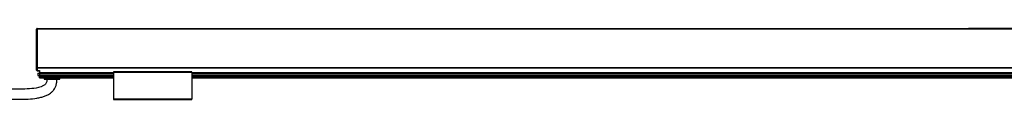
# Model space of a CAD drawing. Header units: millimetres. Extents: x -1015 to 3525, y 357 to 841.
# Tile 19 of 20: x 1807 to 2443, y 570 to 616. Entities that reach past the tile are written whole.
import ezdxf

# ---------------------------------------------------------------- set-up
doc = ezdxf.new("R2010")
doc.units = ezdxf.units.MM

# ---------------------------------------------------------------- blocks, each defined once
blk = doc.blocks.new('Drawing View6')
at = {"color": 7, "linetype": 'Continuous', "lineweight": 25}
for p, q in [((-1486.75, 14.01), (-1486.75, 32.4)), ((-1486.25, 32.4), (-1486.75, 32.4)), ((-1486.25, 32.9), (-1486.25, 32.4)), ((-1486.25, 32.9), (-884.75, 32.9)), ((-1486.25, 32.4), (-1486.25, 7.69)), ((-884.75, 32.4), (-1486.25, 32.4)), ((-588.75, 32.9), (-884.75, 32.9)), ((-884.75, 32.4), (-884.75, 32.9)), ((-588.75, 32.4), (-884.75, 32.4)), ((-1486.75, 7.69), (-1486.75, 11.79)), ((-1486.25, 7.69), (-1486.75, 7.69)), ((-1486.75, 6), (-1486.75, 7.69)), ((-1486.25, 7.69), (12.75, 7.69)), ((-1486.25, 7.69), (-1486.25, 7.42)), ((-1486.25, 7.42), (12.75, 7.42)), ((-1486.25, 7.42), (-1486.25, 5.74)), ((-1486.25, 5.74), (-1484.75, 5.74)), ((-1486.25, 5.74), (-1486.25, 5.5)), ((-1486.25, 5.5), (-1484.75, 5.5)), ((-1485.75, 4), (-1485.75, 2.5)), ((-1485.75, 4), (-1484.75, 4)), ((-1485.75, 2.5), (-1484.75, 2.5)), ((-1484.75, 5.74), (-1484.75, 4.32)), ((-1484.75, 4.32), (-1484.75, 4.06)), ((-1484.75, 4.32), (-1437, 4.32)), ((-1484.75, 4.06), (-1484.75, 2.8)), ((-1484.75, 4.06), (-1437, 4.06)), ((-1484.75, 2.8), (-1484.75, 2.7)), ((-1484.75, 2.8), (-1437, 2.8)), ((-1484.75, 1.82), (-1484.75, 2.7)), ((-1484.75, 2.7), (-1437, 2.7)), ((-1484.75, 1.82), (-1437, 1.82)), ((-1484.75, 1.03), (-1484.75, 1.82)), ((-1484.75, 0.9), (-1484.75, 1.03)), ((-1484.75, 1.03), (-1437, 1.03)), ((-1484.75, 0.9), (-1437, 0.9)), ((-1481.75, 0.9), (-1481.75, 0)), ((-1481.75, 0), (-1471.75, 0)), ((-1471.75, 0), (-1471.75, 0.9)), ((-1386.5, 4.9), (-1437, 4.9)), ((-1437, 4.7), (-1386.5, 4.7)), ((-1437, 4.7), (-1437, -12.9)), ((-1386.5, 4.7), (-1386.5, -12.9)), ((-1386.5, 4.32), (-87, 4.32)), ((-1386.5, 4.06), (-87, 4.06)), ((-1386.5, 2.8), (-87, 2.8)), ((-1386.5, 2.7), (-87, 2.7)), ((-1386.5, 1.82), (-87, 1.82)), ((-1386.5, 1.03), (-87, 1.03)), ((-1386.5, 0.9), (-87, 0.9)), ((-1386.5, -12.9), (-1437, -12.9)), ((-1437, -13.1), (-1386.5, -13.1))]:
    blk.add_line(p, q, dxfattribs=at)
at = {"color": 7, "linetype": 'Continuous', "lineweight": 25, "flags": 128}
for points in [[(-1486.25, 7.42), (-1486.35, 7.43), (-1486.44, 7.44), (-1486.53, 7.47), (-1486.6, 7.5), (-1486.67, 7.54), (-1486.71, 7.59), (-1486.74, 7.63), (-1486.75, 7.69)], [(-1486.25, 5.74), (-1486.35, 5.74), (-1486.44, 5.76), (-1486.53, 5.78), (-1486.6, 5.82), (-1486.67, 5.85), (-1486.71, 5.9), (-1486.74, 5.95), (-1486.75, 6)]]:
    blk.add_lwpolyline(points, dxfattribs=at)
at = {"color": 7, "linetype": 'Continuous', "lineweight": 25}
for centre, start, end in [((-1486.25, 32.4), 90, 180), ((-1486.25, 6), 180, 270)]:
    blk.add_arc(centre, 0.5, start, end, dxfattribs=at)
for points, knots in [([(-1486.75, 11.79), (-1486.75, 11.87), (-1486.74, 11.96), (-1486.73, 12.14), (-1486.72, 12.24), (-1486.7, 12.52), (-1486.69, 12.71), (-1486.69, 13.09), (-1486.7, 13.28), (-1486.72, 13.56), (-1486.73, 13.66), (-1486.74, 13.84), (-1486.75, 13.93), (-1486.75, 14.01)], [0, 0, 0, 0, 0.125, 0.125, 0.25, 0.25, 0.5, 0.5, 0.75, 0.75, 0.875, 0.875, 1, 1, 1, 1]), ([(-1480, 0), (-1480.01, -0.34), (-1480.03, -0.93), (-1480.22, -1.88), (-1480.61, -2.77), (-1481.32, -3.53), (-1482.36, -4.25), (-1483.74, -4.85), (-1486.77, -5.72), (-1491.3, -6.22), (-1497.31, -6.4), (-1503.37, -6.28), (-1509.45, -6.03), (-1517.46, -5.58), (-1527.27, -4.93), (-1536.6, -4.29), (-1543.4, -3.83), (-1547.77, -3.55), (-1552.12, -3.27), (-1556.87, -2.99), (-1562.44, -2.66), (-1568.37, -2.34), (-1574.58, -2.04), (-1580.97, -1.75), (-1588.12, -1.46), (-1596.07, -1.18), (-1604.89, -0.93), (-1614.66, -0.73), (-1625.45, -0.58), (-1632.99, -0.56), (-1636.95, -0.55)], [0, 0, 0, 0, 0.006292, 0.011102, 0.018088, 0.02411, 0.030346, 0.041644, 0.052231, 0.089247, 0.126504, 0.165052, 0.202656, 0.240618, 0.315414, 0.386821, 0.415811, 0.44319, 0.46882, 0.497543, 0.532206, 0.573366, 0.608887, 0.648735, 0.693247, 0.742796, 0.797787, 0.858659, 0.92589, 1, 1, 1, 1]), ([(-1636.95, -7.05), (-1633.17, -7.06), (-1625.98, -7.08), (-1615.72, -7.21), (-1606.5, -7.4), (-1598.24, -7.62), (-1590.24, -7.88), (-1582.61, -8.18), (-1575.44, -8.5), (-1566.18, -8.96), (-1554.19, -9.64), (-1538.31, -10.68), (-1521.44, -11.85), (-1507.71, -12.69), (-1497.92, -12.89), (-1492.13, -12.78), (-1487.42, -12.36), (-1483.92, -11.67), (-1481.58, -10.99), (-1479.74, -10.2), (-1478.29, -9.35), (-1477.1, -8.47), (-1475.98, -7.37), (-1474.98, -5.98), (-1474.17, -4.33), (-1473.6, -2.29), (-1473.54, -0.8), (-1473.5, 0)], [0, 0, 0, 0, 0.0666177, 0.1266687, 0.1806577, 0.2290465, 0.2722557, 0.3216394, 0.3635559, 0.3986669, 0.4849853, 0.5749336, 0.6790021, 0.7828548, 0.8171561, 0.851433, 0.8849452, 0.900282, 0.9141619, 0.9277465, 0.9354281, 0.9437723, 0.9537598, 0.9630025, 0.9737432, 0.9859972, 1, 1, 1, 1]), ([(-1437, 4.9), (-1437, 4.9), (-1437, 4.9), (-1437, 4.87), (-1437, 4.83), (-1437, 4.77), (-1437, 4.72), (-1437, 4.7)], [0, 0, 0, 0, 0.145533, 0.35915, 0.572766, 0.786383, 1, 1, 1, 1]), ([(-1386.5, 4.7), (-1386.5, 4.72), (-1386.5, 4.77), (-1386.5, 4.83), (-1386.5, 4.87), (-1386.5, 4.9), (-1386.5, 4.9), (-1386.5, 4.9)], [0, 0, 0, 0, 0.213617, 0.427234, 0.64085, 0.854467, 1, 1, 1, 1])]:
    blk.add_open_spline(points, degree=3, knots=knots, dxfattribs=at)
for points in [[(-1437, -12.9), (-1437, -12.93), (-1437, -12.98), (-1437, -13.04), (-1437, -13.09), (-1437, -13.1), (-1437, -13.1)], [(-1386.5, -13.1), (-1386.5, -13.1), (-1386.5, -13.09), (-1386.5, -13.04), (-1386.5, -12.98), (-1386.5, -12.93), (-1386.5, -12.9)]]:
    blk.add_open_spline(points, degree=3, dxfattribs=at)

msp = doc.modelspace()

# ---------------------------------------------------------------- block references
at = {"color": 7, "linetype": 'Continuous', "lineweight": 25}
msp.add_blockref('Drawing View6', (3304.95, 582.94), dxfattribs=at)

doc.saveas('drawing.dxf')
